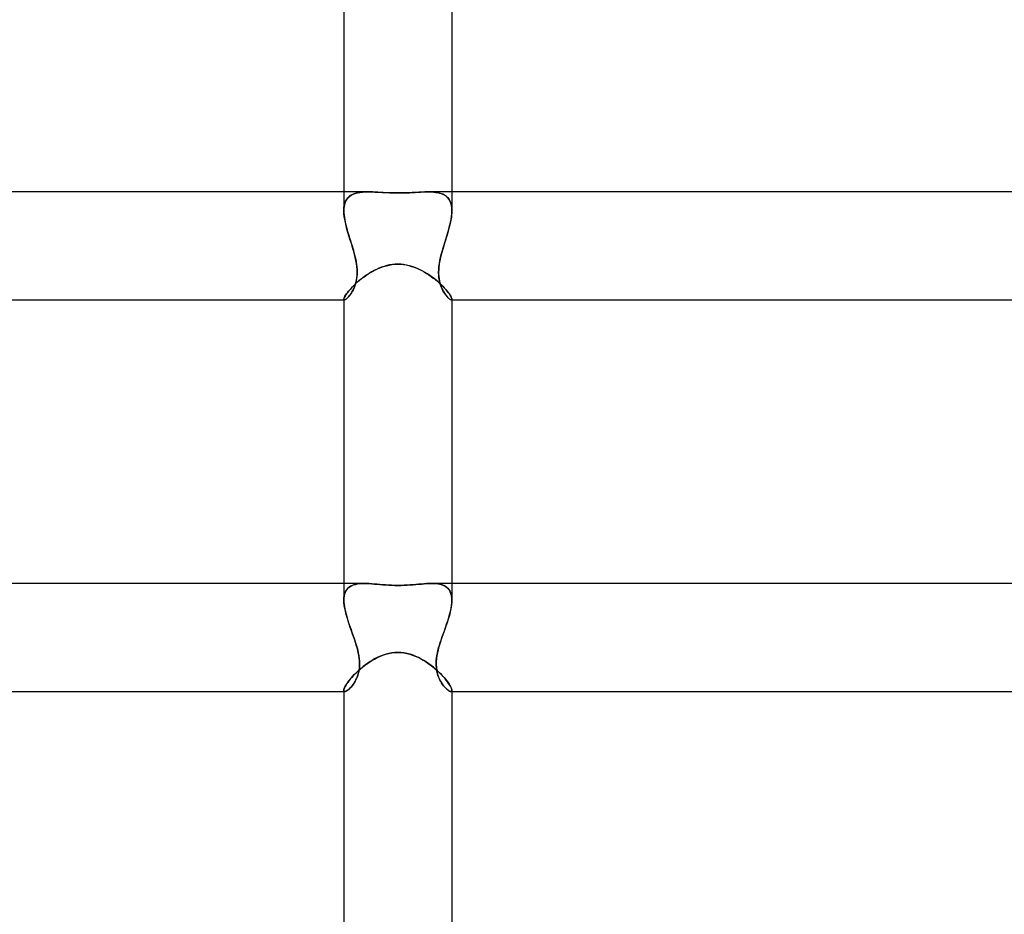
# Model space of a CAD drawing. Header units: millimetres. Extents: x -430 to 430, y -2 to 290.
# Tile 44 of 84: x -14 to 22, y 64 to 97. Entities that reach past the tile are written whole.
import ezdxf

# ---------------------------------------------------------------- set-up
doc = ezdxf.new("R2010")
doc.units = ezdxf.units.MM
doc.layers.add('HIDDEN', color=7, linetype='Continuous')
doc.layers.add('THICK', color=7, linetype='Continuous')

msp = doc.modelspace()

# ---------------------------------------------------------------- linework, layer by layer
at = {"layer": 'HIDDEN'}
for p, q in [((-2, 91), (-2, 90.306)), ((-1.895, 90.722), (-1.849, 90.782)), ((-1.845, 90.786), (-1.881, 90.742)), ((-1.849, 90.782), (-1.793, 90.834)), ((-1.804, 90.825), (-1.845, 90.786)), ((-1.759, 90.86), (-1.804, 90.825)), ((-1.793, 90.834), (-1.731, 90.878)), ((-1.71, 90.89), (-1.759, 90.86)), ((-1.731, 90.878), (-1.661, 90.914)), ((-1.656, 90.916), (-1.71, 90.89)), ((-1.661, 90.914), (-1.584, 90.943)), ((-1.599, 90.938), (-1.656, 90.916)), ((-1.538, 90.956), (-1.599, 90.938)), ((-1.584, 90.943), (-1.5, 90.965)), ((-1.474, 90.971), (-1.538, 90.956)), ((-1.5, 90.965), (-1.411, 90.981)), ((-1.407, 90.982), (-1.474, 90.971)), ((-1.411, 90.981), (-1.315, 90.992)), ((-1.337, 90.99), (-1.407, 90.982)), ((-1.263, 90.996), (-1.337, 90.99)), ((-1.315, 90.992), (-1.215, 90.998)), ((-1.188, 90.999), (-1.263, 90.996)), ((-1.215, 90.998), (-1.109, 91)), ((-1.109, 91), (-1.188, 90.999)), ((-1.021, 90.999), (-1.109, 91)), ((-0.93, 90.996), (-1.021, 90.999)), ((-0.837, 90.992), (-0.93, 90.996)), ((-0.74, 90.987), (-0.837, 90.992)), ((-0.642, 90.981), (-0.74, 90.987)), ((-0.54, 90.976), (-0.642, 90.981)), ((-0.425, 90.969), (-0.54, 90.976)), ((-0.297, 90.964), (-0.425, 90.969)), ((-0.155, 90.96), (-0.297, 90.964)), ((0, 90.958), (-0.155, 90.96)), ((0.134, 90.96), (0, 90.958)), ((0.266, 90.963), (0.134, 90.96)), ((0.396, 90.968), (0.266, 90.963)), ((0.524, 90.975), (0.396, 90.968)), ((0.65, 90.982), (0.524, 90.975)), ((0.771, 90.989), (0.65, 90.982)), ((0.888, 90.994), (0.771, 90.989)), ((1.001, 90.999), (0.888, 90.994)), ((1.11, 91), (1.001, 90.999)), ((1.109, 91), (1.188, 90.999)), ((1.215, 90.998), (1.11, 91)), ((1.188, 90.999), (1.263, 90.996)), ((1.316, 90.992), (1.215, 90.998)), ((1.263, 90.996), (1.337, 90.99)), ((1.411, 90.981), (1.316, 90.992)), ((1.337, 90.99), (1.407, 90.982)), ((1.407, 90.982), (1.474, 90.971)), ((1.501, 90.965), (1.411, 90.981)), ((1.474, 90.971), (1.538, 90.956)), ((1.584, 90.943), (1.501, 90.965)), ((1.538, 90.956), (1.599, 90.938)), ((1.661, 90.914), (1.584, 90.943)), ((1.599, 90.938), (1.656, 90.916)), ((1.656, 90.916), (1.71, 90.89)), ((1.731, 90.878), (1.661, 90.914)), ((1.71, 90.89), (1.759, 90.86)), ((1.794, 90.834), (1.731, 90.878)), ((1.759, 90.86), (1.804, 90.825)), ((1.849, 90.782), (1.794, 90.834)), ((1.804, 90.825), (1.845, 90.786)), ((1.845, 90.786), (1.881, 90.742)), ((1.895, 90.722), (1.849, 90.782)), ((2, 91), (2, 90.306)), ((-2, 90.305), (-1.996, 90.403)), ((-1.991, 90.452), (-1.998, 90.38)), ((-1.996, 90.403), (-1.984, 90.494)), ((-1.979, 90.519), (-1.991, 90.452)), ((-1.984, 90.494), (-1.963, 90.578)), ((-1.962, 90.582), (-1.979, 90.519)), ((-1.963, 90.578), (-1.934, 90.654)), ((-1.94, 90.64), (-1.962, 90.582)), ((-1.913, 90.694), (-1.94, 90.64)), ((-1.934, 90.654), (-1.895, 90.722)), ((-1.881, 90.742), (-1.913, 90.694)), ((1.881, 90.742), (1.913, 90.694)), ((1.934, 90.654), (1.895, 90.722)), ((1.913, 90.694), (1.94, 90.64)), ((1.963, 90.578), (1.934, 90.654)), ((1.94, 90.64), (1.962, 90.582)), ((1.962, 90.582), (1.979, 90.519)), ((1.984, 90.494), (1.963, 90.578)), ((1.979, 90.519), (1.991, 90.452)), ((1.996, 90.403), (1.984, 90.494)), ((1.991, 90.452), (1.998, 90.38)), ((2, 90.305), (1.996, 90.403)), ((-1.998, 90.38), (-2, 90.305)), ((-1.996, 90.201), (-2, 90.305)), ((-2, 90.305), (-1.998, 90.225)), ((-1.998, 90.225), (-1.991, 90.142)), ((-1.985, 90.092), (-1.996, 90.201)), ((-1.991, 90.142), (-1.98, 90.056)), ((-1.967, 89.979), (-1.985, 90.092)), ((-1.98, 90.056), (-1.965, 89.968)), ((1.98, 90.056), (1.965, 89.968)), ((1.967, 89.979), (1.985, 90.092)), ((1.991, 90.142), (1.98, 90.056)), ((1.985, 90.092), (1.996, 90.201)), ((1.998, 90.225), (1.991, 90.142)), ((1.996, 90.201), (2, 90.305)), ((1.998, 90.38), (2, 90.305)), ((2, 90.305), (1.998, 90.225)), ((-1.944, 89.863), (-1.967, 89.979)), ((-1.965, 89.968), (-1.947, 89.877)), ((-1.947, 89.877), (-1.926, 89.784)), ((-1.916, 89.743), (-1.944, 89.863)), ((-1.926, 89.784), (-1.903, 89.69)), ((-1.884, 89.621), (-1.916, 89.743)), ((-1.903, 89.69), (-1.877, 89.594)), ((1.903, 89.69), (1.877, 89.594)), ((1.884, 89.621), (1.916, 89.743)), ((1.926, 89.784), (1.903, 89.69)), ((1.916, 89.743), (1.944, 89.863)), ((1.947, 89.877), (1.926, 89.784)), ((1.944, 89.863), (1.967, 89.979)), ((1.965, 89.968), (1.947, 89.877)), ((-1.849, 89.498), (-1.884, 89.621)), ((-1.877, 89.594), (-1.849, 89.497)), ((-1.812, 89.374), (-1.849, 89.498)), ((-1.849, 89.497), (-1.819, 89.399)), ((-1.819, 89.399), (-1.789, 89.3)), ((-1.773, 89.249), (-1.812, 89.374)), ((1.773, 89.249), (1.812, 89.374)), ((1.819, 89.399), (1.789, 89.3)), ((1.812, 89.374), (1.849, 89.498)), ((1.849, 89.497), (1.819, 89.399)), ((1.849, 89.498), (1.884, 89.621)), ((1.877, 89.594), (1.849, 89.497)), ((-1.789, 89.3), (-1.758, 89.2)), ((-1.735, 89.124), (-1.773, 89.249)), ((-1.758, 89.2), (-1.727, 89.1)), ((-1.696, 89), (-1.735, 89.124)), ((-1.727, 89.1), (-1.696, 89)), ((-1.665, 88.894), (-1.696, 89)), ((-1.696, 89), (-1.672, 88.918)), ((1.665, 88.894), (1.696, 89)), ((1.696, 89), (1.672, 88.918)), ((1.696, 89), (1.735, 89.124)), ((1.727, 89.1), (1.696, 89)), ((1.758, 89.2), (1.727, 89.1)), ((1.735, 89.124), (1.773, 89.249)), ((1.789, 89.3), (1.758, 89.2)), ((-1.672, 88.918), (-1.648, 88.835)), ((-1.634, 88.787), (-1.665, 88.894)), ((-1.648, 88.835), (-1.625, 88.753)), ((-1.605, 88.679), (-1.634, 88.787)), ((-1.625, 88.753), (-1.602, 88.669)), ((-1.578, 88.57), (-1.605, 88.679)), ((-1.602, 88.669), (-1.581, 88.583)), ((-1.581, 88.583), (-1.562, 88.494)), ((1.581, 88.582), (1.562, 88.494)), ((1.578, 88.57), (1.605, 88.679)), ((1.602, 88.669), (1.581, 88.582)), ((1.625, 88.753), (1.602, 88.669)), ((1.605, 88.679), (1.634, 88.787)), ((1.648, 88.835), (1.625, 88.753)), ((1.634, 88.787), (1.665, 88.894)), ((1.672, 88.918), (1.648, 88.835)), ((-1.555, 88.459), (-1.578, 88.57)), ((-1.562, 88.494), (-1.545, 88.404)), ((-1.535, 88.348), (-1.555, 88.459)), ((-1.545, 88.404), (-1.53, 88.313)), ((-1.52, 88.237), (-1.535, 88.348)), ((-1.53, 88.313), (-1.519, 88.221)), ((-1.511, 88.127), (-1.52, 88.237)), ((-1.519, 88.221), (-1.511, 88.128)), ((-0.63, 88.2), (-0.529, 88.235)), ((-0.529, 88.235), (-0.425, 88.266)), ((-0.425, 88.266), (-0.32, 88.29)), ((-0.32, 88.29), (-0.213, 88.307)), ((-0.213, 88.307), (-0.107, 88.318)), ((-0.107, 88.318), (0, 88.321)), ((0, 88.321), (0.103, 88.318)), ((0.103, 88.318), (0.205, 88.308)), ((0.205, 88.308), (0.308, 88.292)), ((0.308, 88.292), (0.41, 88.269)), ((0.41, 88.269), (0.51, 88.241)), ((0.51, 88.241), (0.608, 88.208)), ((1.511, 88.127), (1.52, 88.237)), ((1.519, 88.22), (1.511, 88.127)), ((1.53, 88.312), (1.519, 88.22)), ((1.52, 88.237), (1.535, 88.348)), ((1.544, 88.404), (1.53, 88.312)), ((1.535, 88.348), (1.555, 88.459)), ((1.562, 88.494), (1.544, 88.404)), ((1.555, 88.459), (1.578, 88.57)), ((-1.516, 87.864), (-1.526, 87.781)), ((-1.521, 87.82), (-1.512, 87.919)), ((-1.51, 87.949), (-1.516, 87.864)), ((-1.512, 87.919), (-1.508, 88.021)), ((-1.511, 88.128), (-1.508, 88.037)), ((-1.508, 88.021), (-1.511, 88.127)), ((-1.508, 88.037), (-1.51, 87.949)), ((-1.342, 87.787), (-1.264, 87.846)), ((-1.264, 87.846), (-1.182, 87.905)), ((-1.182, 87.905), (-1.097, 87.961)), ((-1.097, 87.961), (-1.009, 88.015)), ((-1.009, 88.015), (-0.919, 88.067)), ((-0.919, 88.067), (-0.825, 88.115)), ((-0.825, 88.115), (-0.729, 88.16)), ((-0.729, 88.16), (-0.63, 88.2)), ((0.608, 88.208), (0.704, 88.17)), ((0.704, 88.17), (0.797, 88.128)), ((0.797, 88.128), (0.889, 88.083)), ((0.889, 88.083), (0.978, 88.033)), ((0.978, 88.033), (1.065, 87.981)), ((1.065, 87.981), (1.15, 87.926)), ((1.15, 87.926), (1.233, 87.869)), ((1.233, 87.869), (1.312, 87.81)), ((1.508, 88.021), (1.511, 88.127)), ((1.511, 88.127), (1.508, 88.036)), ((1.508, 88.036), (1.51, 87.948)), ((1.512, 87.919), (1.508, 88.021)), ((1.51, 87.948), (1.516, 87.863)), ((1.521, 87.82), (1.512, 87.919)), ((1.516, 87.863), (1.527, 87.78)), ((-1.734, 87.427), (-1.679, 87.485)), ((-1.679, 87.485), (-1.62, 87.544)), ((-1.637, 87.411), (-1.607, 87.481)), ((-1.605, 87.486), (-1.631, 87.423)), ((-1.62, 87.544), (-1.557, 87.605)), ((-1.607, 87.481), (-1.58, 87.556)), ((-1.581, 87.554), (-1.605, 87.486)), ((-1.559, 87.626), (-1.581, 87.554)), ((-1.58, 87.556), (-1.556, 87.638)), ((-1.541, 87.701), (-1.559, 87.626)), ((-1.557, 87.605), (-1.489, 87.666)), ((-1.556, 87.638), (-1.536, 87.726)), ((-1.526, 87.781), (-1.541, 87.701)), ((-1.536, 87.726), (-1.521, 87.82)), ((-1.489, 87.666), (-1.417, 87.727)), ((-1.417, 87.727), (-1.342, 87.787)), ((1.312, 87.81), (1.389, 87.75)), ((1.389, 87.75), (1.462, 87.688)), ((1.462, 87.688), (1.532, 87.627)), ((1.536, 87.726), (1.521, 87.82)), ((1.527, 87.78), (1.541, 87.7)), ((1.532, 87.627), (1.598, 87.565)), ((1.556, 87.638), (1.536, 87.726)), ((1.541, 87.7), (1.559, 87.625)), ((1.58, 87.556), (1.556, 87.638)), ((1.559, 87.625), (1.581, 87.553)), ((1.607, 87.481), (1.58, 87.556)), ((1.581, 87.553), (1.605, 87.485)), ((1.598, 87.565), (1.66, 87.505)), ((1.605, 87.485), (1.632, 87.422)), ((1.637, 87.411), (1.607, 87.481)), ((1.66, 87.505), (1.717, 87.445)), ((-1.977, 87.1), (-1.959, 87.135)), ((-1.959, 87.135), (-1.935, 87.175)), ((-1.935, 87.175), (-1.905, 87.219)), ((-1.905, 87.219), (-1.87, 87.266)), ((-1.87, 87.266), (-1.83, 87.318)), ((-1.813, 87.129), (-1.842, 87.096)), ((-1.831, 87.108), (-1.799, 87.145)), ((-1.83, 87.318), (-1.784, 87.371)), ((-1.782, 87.167), (-1.813, 87.129)), ((-1.799, 87.145), (-1.766, 87.188)), ((-1.784, 87.371), (-1.734, 87.427)), ((-1.751, 87.21), (-1.782, 87.167)), ((-1.766, 87.188), (-1.733, 87.236)), ((-1.72, 87.256), (-1.751, 87.21)), ((-1.733, 87.236), (-1.7, 87.289)), ((-1.689, 87.308), (-1.72, 87.256)), ((-1.7, 87.289), (-1.668, 87.347)), ((-1.66, 87.363), (-1.689, 87.308)), ((-1.668, 87.347), (-1.637, 87.411)), ((-1.631, 87.423), (-1.66, 87.363)), ((1.632, 87.422), (1.66, 87.362)), ((1.668, 87.347), (1.637, 87.411)), ((1.66, 87.362), (1.69, 87.307)), ((1.7, 87.289), (1.668, 87.347)), ((1.69, 87.307), (1.721, 87.255)), ((1.733, 87.236), (1.7, 87.289)), ((1.717, 87.445), (1.77, 87.388)), ((1.721, 87.255), (1.752, 87.209)), ((1.766, 87.188), (1.733, 87.236)), ((1.752, 87.209), (1.783, 87.166)), ((1.799, 87.145), (1.766, 87.188)), ((1.77, 87.388), (1.818, 87.332)), ((1.783, 87.166), (1.813, 87.128)), ((1.831, 87.108), (1.799, 87.145)), ((1.813, 87.128), (1.843, 87.095)), ((1.818, 87.332), (1.861, 87.279)), ((1.861, 87.279), (1.898, 87.229)), ((1.898, 87.229), (1.929, 87.183)), ((1.929, 87.183), (1.955, 87.141)), ((1.955, 87.141), (1.975, 87.104)), ((-2, 87.026), (-1.998, 87.045)), ((-2, 87.026), (-1.999, 87.018)), ((-1.999, 87.018), (-2, 87.026)), ((-2, 87), (-1.979, 87)), ((-1.999, 87.018), (-1.997, 87.011)), ((-1.997, 87.011), (-1.999, 87.018)), ((-1.998, 87.045), (-1.99, 87.07)), ((-1.997, 87.011), (-1.994, 87.006)), ((-1.994, 87.006), (-1.997, 87.011)), ((-1.994, 87.006), (-1.99, 87.003)), ((-1.99, 87.003), (-1.994, 87.006)), ((-1.99, 87.07), (-1.977, 87.1)), ((-1.99, 87.003), (-1.984, 87.001)), ((-1.984, 87.001), (-1.99, 87.003)), ((-1.984, 87.001), (-1.977, 87)), ((-1.978, 87), (-1.984, 87.001)), ((-1.962, 87.003), (-1.978, 87)), ((-1.977, 87), (-1.961, 87.003)), ((-1.943, 87.011), (-1.962, 87.003)), ((-1.961, 87.003), (-1.941, 87.013)), ((-1.921, 87.025), (-1.943, 87.011)), ((-1.941, 87.013), (-1.917, 87.028)), ((-1.897, 87.044), (-1.921, 87.025)), ((-1.917, 87.028), (-1.891, 87.049)), ((-1.871, 87.067), (-1.897, 87.044)), ((-1.891, 87.049), (-1.862, 87.076)), ((-1.842, 87.096), (-1.871, 87.067)), ((-1.862, 87.076), (-1.831, 87.108)), ((1.862, 87.076), (1.831, 87.108)), ((1.843, 87.095), (1.871, 87.067)), ((1.891, 87.049), (1.862, 87.076)), ((1.871, 87.067), (1.898, 87.043)), ((1.917, 87.028), (1.891, 87.049)), ((1.898, 87.043), (1.922, 87.025)), ((1.941, 87.013), (1.917, 87.028)), ((1.922, 87.025), (1.944, 87.011)), ((1.961, 87.003), (1.941, 87.013)), ((1.944, 87.011), (1.963, 87.003)), ((1.977, 87), (1.961, 87.003)), ((1.963, 87.003), (1.978, 87)), ((1.975, 87.104), (1.989, 87.073)), ((1.984, 87.001), (1.977, 87)), ((1.978, 87), (1.984, 87.001)), ((1.979, 87), (2, 87)), ((1.99, 87.003), (1.984, 87.001)), ((1.984, 87.001), (1.99, 87.003)), ((1.989, 87.073), (1.997, 87.046)), ((1.994, 87.006), (1.99, 87.003)), ((1.99, 87.003), (1.994, 87.006)), ((1.997, 87.011), (1.994, 87.006)), ((1.994, 87.006), (1.997, 87.011)), ((1.997, 87.046), (2, 87.026)), ((1.999, 87.018), (1.997, 87.011)), ((1.997, 87.011), (1.999, 87.018)), ((2, 87.026), (1.999, 87.018)), ((1.999, 87.018), (2, 87.026)), ((-2, 76.5), (-2, 75.882)), ((-1.966, 76.126), (-1.94, 76.194)), ((-1.923, 76.226), (-1.951, 76.168)), ((-1.94, 76.194), (-1.907, 76.254)), ((-1.889, 76.279), (-1.923, 76.226)), ((-1.907, 76.254), (-1.866, 76.306)), ((-1.848, 76.325), (-1.889, 76.279)), ((-1.866, 76.306), (-1.818, 76.352)), ((-1.802, 76.365), (-1.848, 76.325)), ((-1.818, 76.352), (-1.764, 76.391)), ((-1.75, 76.399), (-1.802, 76.365)), ((-1.764, 76.391), (-1.705, 76.423)), ((-1.692, 76.428), (-1.75, 76.399)), ((-1.705, 76.423), (-1.639, 76.448)), ((-1.628, 76.452), (-1.692, 76.428)), ((-1.639, 76.448), (-1.569, 76.468)), ((-1.56, 76.47), (-1.628, 76.452)), ((-1.569, 76.468), (-1.494, 76.483)), ((-1.487, 76.484), (-1.56, 76.47)), ((-1.494, 76.483), (-1.414, 76.493)), ((-1.41, 76.493), (-1.487, 76.484)), ((-1.414, 76.493), (-1.331, 76.498)), ((-1.329, 76.498), (-1.41, 76.493)), ((-1.331, 76.498), (-1.243, 76.5)), ((-1.244, 76.5), (-1.329, 76.498)), ((-1.155, 76.499), (-1.244, 76.5)), ((-1.063, 76.494), (-1.155, 76.499)), ((-0.968, 76.488), (-1.063, 76.494)), ((-0.87, 76.48), (-0.968, 76.488)), ((-0.769, 76.472), (-0.87, 76.48)), ((-0.666, 76.462), (-0.769, 76.472)), ((-0.56, 76.453), (-0.666, 76.462)), ((-0.452, 76.445), (-0.56, 76.453)), ((-0.342, 76.438), (-0.452, 76.445)), ((-0.23, 76.432), (-0.342, 76.438)), ((-0.116, 76.428), (-0.23, 76.432)), ((0, 76.427), (-0.116, 76.428)), ((0.115, 76.428), (0, 76.427)), ((0.228, 76.432), (0.115, 76.428)), ((0.339, 76.437), (0.228, 76.432)), ((0.449, 76.445), (0.339, 76.437)), ((0.558, 76.453), (0.449, 76.445)), ((0.664, 76.462), (0.558, 76.453)), ((0.768, 76.472), (0.664, 76.462)), ((0.869, 76.48), (0.768, 76.472)), ((0.967, 76.488), (0.869, 76.48)), ((1.062, 76.494), (0.967, 76.488)), ((1.154, 76.498), (1.062, 76.494)), ((1.243, 76.5), (1.154, 76.498)), ((1.331, 76.498), (1.243, 76.5)), ((1.244, 76.5), (1.329, 76.498)), ((1.329, 76.498), (1.41, 76.493)), ((1.414, 76.493), (1.331, 76.498)), ((1.41, 76.493), (1.487, 76.484)), ((1.494, 76.483), (1.414, 76.493)), ((1.487, 76.484), (1.56, 76.47)), ((1.569, 76.468), (1.494, 76.483)), ((1.56, 76.47), (1.628, 76.452)), ((1.639, 76.448), (1.569, 76.468)), ((1.628, 76.452), (1.692, 76.428)), ((1.705, 76.423), (1.639, 76.448)), ((1.692, 76.428), (1.75, 76.399)), ((1.764, 76.391), (1.705, 76.423)), ((1.75, 76.399), (1.802, 76.365)), ((1.818, 76.352), (1.764, 76.391)), ((1.802, 76.365), (1.848, 76.325)), ((1.866, 76.306), (1.818, 76.352)), ((1.848, 76.325), (1.889, 76.279)), ((1.907, 76.254), (1.866, 76.306)), ((1.889, 76.279), (1.923, 76.226)), ((1.94, 76.194), (1.907, 76.254)), ((1.923, 76.226), (1.951, 76.168)), ((1.966, 76.126), (1.94, 76.194)), ((2, 76.5), (2, 75.882)), ((-2, 75.882), (-1.996, 75.97)), ((-1.997, 75.96), (-2, 75.881)), ((-1.996, 75.786), (-2, 75.882)), ((-2, 75.881), (-1.997, 75.802)), ((-1.988, 76.035), (-1.997, 75.96)), ((-1.996, 75.97), (-1.985, 76.051)), ((-1.973, 76.104), (-1.988, 76.035)), ((-1.985, 76.051), (-1.966, 76.126)), ((-1.951, 76.168), (-1.973, 76.104)), ((1.951, 76.168), (1.973, 76.104)), ((1.985, 76.051), (1.966, 76.126)), ((1.973, 76.104), (1.988, 76.035)), ((1.996, 75.97), (1.985, 76.051)), ((1.988, 76.035), (1.997, 75.96)), ((2, 75.882), (1.996, 75.97)), ((1.996, 75.786), (2, 75.882)), ((1.997, 75.96), (2, 75.881)), ((2, 75.881), (1.997, 75.802)), ((-1.997, 75.802), (-1.99, 75.72)), ((-1.985, 75.685), (-1.996, 75.786)), ((-1.99, 75.72), (-1.978, 75.634)), ((-1.968, 75.579), (-1.985, 75.685)), ((-1.978, 75.634), (-1.962, 75.546)), ((-1.945, 75.469), (-1.968, 75.579)), ((-1.962, 75.546), (-1.942, 75.456)), ((-1.916, 75.355), (-1.945, 75.469)), ((-1.942, 75.456), (-1.919, 75.365)), ((1.916, 75.355), (1.945, 75.469)), ((1.942, 75.456), (1.919, 75.365)), ((1.962, 75.546), (1.942, 75.456)), ((1.945, 75.469), (1.968, 75.579)), ((1.978, 75.634), (1.962, 75.546)), ((1.968, 75.579), (1.985, 75.685)), ((1.99, 75.72), (1.978, 75.634)), ((1.985, 75.685), (1.996, 75.786)), ((1.997, 75.802), (1.99, 75.72)), ((-1.919, 75.365), (-1.893, 75.271)), ((-1.883, 75.238), (-1.916, 75.355)), ((-1.893, 75.271), (-1.864, 75.177)), ((-1.846, 75.119), (-1.883, 75.238)), ((-1.864, 75.177), (-1.834, 75.081)), ((-1.806, 74.998), (-1.846, 75.119)), ((1.806, 74.998), (1.846, 75.119)), ((1.864, 75.177), (1.834, 75.081)), ((1.846, 75.119), (1.883, 75.238)), ((1.893, 75.271), (1.864, 75.177)), ((1.883, 75.238), (1.916, 75.355)), ((1.919, 75.365), (1.893, 75.271)), ((-1.834, 75.081), (-1.801, 74.985)), ((-1.763, 74.875), (-1.806, 74.998)), ((-1.801, 74.985), (-1.768, 74.888)), ((-1.768, 74.888), (-1.734, 74.79)), ((-1.72, 74.751), (-1.763, 74.875)), ((-1.734, 74.79), (-1.699, 74.693)), ((-1.676, 74.626), (-1.72, 74.751)), ((1.676, 74.626), (1.72, 74.751)), ((1.734, 74.79), (1.699, 74.693)), ((1.72, 74.751), (1.763, 74.875)), ((1.768, 74.888), (1.734, 74.79)), ((1.763, 74.875), (1.806, 74.998)), ((1.801, 74.985), (1.768, 74.888)), ((1.834, 75.081), (1.801, 74.985)), ((-1.699, 74.693), (-1.665, 74.596)), ((-1.631, 74.5), (-1.676, 74.626)), ((-1.665, 74.596), (-1.631, 74.5)), ((-1.599, 74.404), (-1.631, 74.5)), ((-1.631, 74.5), (-1.605, 74.422)), ((-1.605, 74.422), (-1.579, 74.345)), ((-1.568, 74.309), (-1.599, 74.404)), ((1.568, 74.309), (1.599, 74.405)), ((1.605, 74.422), (1.579, 74.345)), ((1.599, 74.405), (1.631, 74.5)), ((1.631, 74.5), (1.605, 74.422)), ((1.631, 74.5), (1.676, 74.626)), ((1.665, 74.596), (1.631, 74.5)), ((1.699, 74.693), (1.665, 74.596)), ((-1.579, 74.345), (-1.555, 74.268)), ((-1.538, 74.213), (-1.568, 74.309)), ((-1.555, 74.268), (-1.532, 74.191)), ((-1.51, 74.117), (-1.538, 74.213)), ((-1.532, 74.191), (-1.509, 74.112)), ((-1.485, 74.021), (-1.51, 74.117)), ((-1.509, 74.112), (-1.486, 74.025)), ((-1.486, 74.025), (-1.464, 73.929)), ((-1.464, 73.926), (-1.485, 74.021)), ((1.486, 74.025), (1.464, 73.929)), ((1.464, 73.926), (1.485, 74.021)), ((1.485, 74.021), (1.51, 74.117)), ((1.509, 74.112), (1.486, 74.025)), ((1.532, 74.191), (1.509, 74.112)), ((1.51, 74.117), (1.538, 74.213)), ((1.555, 74.268), (1.532, 74.191)), ((1.538, 74.213), (1.568, 74.309)), ((1.579, 74.345), (1.555, 74.268)), ((-1.464, 73.929), (-1.445, 73.826)), ((-1.446, 73.831), (-1.464, 73.926)), ((-1.432, 73.737), (-1.446, 73.831)), ((-1.445, 73.826), (-1.429, 73.718)), ((-1.422, 73.644), (-1.432, 73.737)), ((-1.429, 73.718), (-1.42, 73.606)), ((-1.418, 73.553), (-1.422, 73.644)), ((-1.055, 73.589), (-0.962, 73.647)), ((-0.962, 73.647), (-0.867, 73.702)), ((-0.867, 73.702), (-0.768, 73.754)), ((-0.768, 73.754), (-0.666, 73.802)), ((-0.666, 73.802), (-0.56, 73.844)), ((-0.56, 73.844), (-0.451, 73.88)), ((-0.451, 73.88), (-0.34, 73.909)), ((-0.34, 73.909), (-0.226, 73.931)), ((-0.226, 73.931), (-0.113, 73.944)), ((-0.113, 73.944), (0, 73.948)), ((0, 73.948), (0.11, 73.944)), ((0.11, 73.944), (0.22, 73.932)), ((0.22, 73.932), (0.329, 73.912)), ((0.329, 73.912), (0.437, 73.884)), ((0.437, 73.884), (0.542, 73.85)), ((0.542, 73.85), (0.644, 73.811)), ((0.644, 73.811), (0.744, 73.766)), ((0.744, 73.766), (0.84, 73.717)), ((0.84, 73.717), (0.934, 73.664)), ((0.934, 73.664), (1.025, 73.608)), ((1.418, 73.553), (1.422, 73.645)), ((1.429, 73.718), (1.42, 73.606)), ((1.422, 73.645), (1.432, 73.738)), ((1.445, 73.826), (1.429, 73.718)), ((1.432, 73.738), (1.446, 73.831)), ((1.464, 73.929), (1.445, 73.826)), ((1.446, 73.831), (1.464, 73.926)), ((-1.472, 73.261), (-1.395, 73.329)), ((-1.437, 73.292), (-1.456, 73.198)), ((-1.452, 73.214), (-1.436, 73.294)), ((-1.424, 73.392), (-1.437, 73.292)), ((-1.436, 73.294), (-1.425, 73.378)), ((-1.425, 73.378), (-1.419, 73.464)), ((-1.418, 73.497), (-1.424, 73.392)), ((-1.42, 73.606), (-1.418, 73.497)), ((-1.419, 73.464), (-1.418, 73.553)), ((-1.395, 73.329), (-1.315, 73.397)), ((-1.315, 73.397), (-1.232, 73.463)), ((-1.232, 73.463), (-1.145, 73.527)), ((-1.145, 73.527), (-1.055, 73.589)), ((1.025, 73.608), (1.114, 73.548)), ((1.114, 73.548), (1.201, 73.486)), ((1.201, 73.486), (1.284, 73.421)), ((1.284, 73.421), (1.365, 73.355)), ((1.365, 73.355), (1.442, 73.288)), ((1.42, 73.606), (1.418, 73.497)), ((1.419, 73.464), (1.418, 73.553)), ((1.418, 73.497), (1.424, 73.392)), ((1.425, 73.378), (1.419, 73.464)), ((1.424, 73.392), (1.437, 73.292)), ((1.436, 73.295), (1.425, 73.378)), ((1.452, 73.214), (1.436, 73.295)), ((1.437, 73.292), (1.456, 73.198)), ((1.442, 73.288), (1.515, 73.22)), ((-1.838, 72.862), (-1.789, 72.925)), ((-1.789, 72.925), (-1.735, 72.989)), ((-1.735, 72.989), (-1.676, 73.056)), ((-1.676, 73.056), (-1.613, 73.124)), ((-1.613, 73.124), (-1.544, 73.192)), ((-1.586, 72.87), (-1.554, 72.931)), ((-1.543, 72.952), (-1.579, 72.883)), ((-1.554, 72.931), (-1.524, 72.995)), ((-1.544, 73.192), (-1.472, 73.261)), ((-1.51, 73.028), (-1.543, 72.952)), ((-1.524, 72.995), (-1.497, 73.064)), ((-1.481, 73.11), (-1.51, 73.028)), ((-1.497, 73.064), (-1.472, 73.137)), ((-1.456, 73.198), (-1.481, 73.11)), ((-1.472, 73.137), (-1.452, 73.214)), ((1.472, 73.137), (1.452, 73.214)), ((1.456, 73.198), (1.481, 73.11)), ((1.496, 73.065), (1.472, 73.137)), ((1.481, 73.11), (1.51, 73.028)), ((1.524, 72.996), (1.496, 73.065)), ((1.51, 73.028), (1.543, 72.952)), ((1.515, 73.22), (1.584, 73.153)), ((1.554, 72.931), (1.524, 72.996)), ((1.543, 72.952), (1.579, 72.883)), ((1.586, 72.871), (1.554, 72.931)), ((1.584, 73.153), (1.649, 73.086)), ((1.649, 73.086), (1.709, 73.02)), ((1.709, 73.02), (1.763, 72.956)), ((1.763, 72.956), (1.813, 72.894)), ((-2, 72.545), (-1.997, 72.573)), ((-1.999, 72.531), (-2, 72.545)), ((-2, 72.544), (-1.999, 72.531)), ((-1.997, 72.573), (-1.987, 72.608)), ((-1.987, 72.608), (-1.97, 72.649)), ((-1.97, 72.649), (-1.947, 72.695)), ((-1.947, 72.695), (-1.917, 72.747)), ((-1.917, 72.747), (-1.88, 72.802)), ((-1.889, 72.526), (-1.86, 72.545)), ((-1.88, 72.802), (-1.838, 72.862)), ((-1.846, 72.556), (-1.879, 72.532)), ((-1.86, 72.545), (-1.828, 72.57)), ((-1.809, 72.586), (-1.846, 72.556)), ((-1.828, 72.57), (-1.795, 72.599)), ((-1.772, 72.621), (-1.809, 72.586)), ((-1.795, 72.599), (-1.76, 72.633)), ((-1.733, 72.663), (-1.772, 72.621)), ((-1.76, 72.633), (-1.725, 72.672)), ((-1.693, 72.71), (-1.733, 72.663)), ((-1.725, 72.672), (-1.69, 72.715)), ((-1.654, 72.762), (-1.693, 72.71)), ((-1.69, 72.715), (-1.654, 72.762)), ((-1.616, 72.82), (-1.654, 72.762)), ((-1.654, 72.762), (-1.62, 72.814)), ((-1.62, 72.814), (-1.586, 72.87)), ((-1.579, 72.883), (-1.616, 72.82)), ((1.579, 72.883), (1.616, 72.82)), ((1.619, 72.815), (1.586, 72.871)), ((1.616, 72.82), (1.654, 72.762)), ((1.654, 72.763), (1.619, 72.815)), ((1.689, 72.715), (1.654, 72.763)), ((1.654, 72.762), (1.693, 72.71)), ((1.725, 72.672), (1.689, 72.715)), ((1.693, 72.71), (1.733, 72.663)), ((1.76, 72.634), (1.725, 72.672)), ((1.733, 72.663), (1.772, 72.621)), ((1.794, 72.599), (1.76, 72.634)), ((1.772, 72.621), (1.809, 72.586)), ((1.828, 72.57), (1.794, 72.599)), ((1.809, 72.586), (1.846, 72.556)), ((1.813, 72.894), (1.857, 72.835)), ((1.859, 72.546), (1.828, 72.57)), ((1.846, 72.556), (1.879, 72.532)), ((1.857, 72.835), (1.896, 72.78)), ((1.889, 72.526), (1.859, 72.546)), ((1.896, 72.78), (1.928, 72.728)), ((1.928, 72.728), (1.954, 72.681)), ((1.954, 72.681), (1.975, 72.639)), ((1.975, 72.639), (1.989, 72.602)), ((1.989, 72.602), (1.997, 72.57)), ((1.997, 72.57), (2, 72.544)), ((1.999, 72.531), (2, 72.545)), ((2, 72.544), (1.999, 72.531)), ((-2, 72.5), (-1.962, 72.5)), ((-1.999, 72.531), (-1.995, 72.519)), ((-1.995, 72.52), (-1.999, 72.531)), ((-1.99, 72.511), (-1.995, 72.52)), ((-1.995, 72.519), (-1.989, 72.511)), ((-1.982, 72.505), (-1.99, 72.511)), ((-1.989, 72.511), (-1.982, 72.504)), ((-1.972, 72.501), (-1.982, 72.505)), ((-1.982, 72.504), (-1.972, 72.501)), ((-1.972, 72.501), (-1.96, 72.5)), ((-1.96, 72.5), (-1.972, 72.501)), ((-1.937, 72.504), (-1.96, 72.5)), ((-1.96, 72.5), (-1.94, 72.503)), ((-1.94, 72.503), (-1.916, 72.512)), ((-1.91, 72.515), (-1.937, 72.504)), ((-1.916, 72.512), (-1.889, 72.526)), ((-1.879, 72.532), (-1.91, 72.515)), ((1.879, 72.532), (1.91, 72.515)), ((1.916, 72.512), (1.889, 72.526)), ((1.91, 72.515), (1.937, 72.504)), ((1.94, 72.503), (1.916, 72.512)), ((1.937, 72.504), (1.96, 72.5)), ((1.96, 72.5), (1.94, 72.503)), ((1.972, 72.501), (1.96, 72.5)), ((1.96, 72.5), (1.972, 72.501)), ((1.962, 72.5), (2, 72.5)), ((1.972, 72.501), (1.982, 72.505)), ((1.982, 72.504), (1.972, 72.501)), ((1.989, 72.511), (1.982, 72.504)), ((1.982, 72.505), (1.99, 72.511)), ((1.995, 72.519), (1.989, 72.511)), ((1.99, 72.511), (1.995, 72.52)), ((1.999, 72.531), (1.995, 72.519)), ((1.995, 72.52), (1.999, 72.531))]:
    msp.add_line(p, q, dxfattribs=at)
at = {"layer": 'THICK'}
for p, q in [((-2, 101.512), (-2, 91)), ((2, 101.512), (2, 91)), ((-1.109, 91), (-238.924, 91)), ((-1.109, 91), (-0.987, 90.998)), ((-0.987, 90.998), (-0.859, 90.993)), ((-0.859, 90.993), (-0.726, 90.986)), ((-0.726, 90.986), (-0.587, 90.978)), ((-0.587, 90.978), (-0.444, 90.971)), ((-0.444, 90.971), (-0.299, 90.964)), ((-0.299, 90.964), (-0.15, 90.96)), ((-0.15, 90.96), (0, 90.958)), ((0, 90.958), (0.155, 90.96)), ((0.155, 90.96), (0.297, 90.964)), ((0.297, 90.964), (0.425, 90.969)), ((0.425, 90.969), (0.54, 90.976)), ((0.54, 90.976), (0.642, 90.981)), ((0.642, 90.981), (0.74, 90.987)), ((0.74, 90.987), (0.837, 90.992)), ((0.837, 90.992), (0.93, 90.996)), ((0.93, 90.996), (1.021, 90.999)), ((1.021, 90.999), (1.109, 91)), ((238.924, 91), (1.109, 91)), ((-0.51, 88.241), (-0.608, 88.208)), ((-0.41, 88.269), (-0.51, 88.241)), ((-0.308, 88.292), (-0.41, 88.269)), ((-0.205, 88.308), (-0.308, 88.292)), ((-0.103, 88.318), (-0.205, 88.308)), ((0, 88.321), (-0.103, 88.318)), ((0.107, 88.318), (0, 88.321)), ((0.213, 88.307), (0.107, 88.318)), ((0.32, 88.29), (0.213, 88.307)), ((0.425, 88.266), (0.32, 88.29)), ((0.529, 88.235), (0.425, 88.266)), ((0.63, 88.2), (0.529, 88.235)), ((-1.233, 87.869), (-1.312, 87.81)), ((-1.15, 87.926), (-1.233, 87.869)), ((-1.065, 87.981), (-1.15, 87.926)), ((-0.978, 88.033), (-1.065, 87.981)), ((-0.889, 88.083), (-0.978, 88.033)), ((-0.797, 88.128), (-0.889, 88.083)), ((-0.704, 88.17), (-0.797, 88.128)), ((-0.608, 88.208), (-0.704, 88.17)), ((0.729, 88.16), (0.63, 88.2)), ((0.825, 88.115), (0.729, 88.16)), ((0.919, 88.067), (0.825, 88.115)), ((1.009, 88.015), (0.919, 88.067)), ((1.097, 87.961), (1.009, 88.015)), ((1.182, 87.905), (1.097, 87.961)), ((1.264, 87.846), (1.182, 87.905)), ((1.342, 87.787), (1.264, 87.846)), ((-1.66, 87.505), (-1.717, 87.445)), ((-1.598, 87.565), (-1.66, 87.505)), ((-1.532, 87.627), (-1.598, 87.565)), ((-1.462, 87.688), (-1.532, 87.627)), ((-1.389, 87.75), (-1.462, 87.688)), ((-1.312, 87.81), (-1.389, 87.75)), ((1.417, 87.727), (1.342, 87.787)), ((1.489, 87.666), (1.417, 87.727)), ((1.557, 87.605), (1.489, 87.666)), ((1.62, 87.544), (1.557, 87.605)), ((1.679, 87.485), (1.62, 87.544)), ((1.734, 87.427), (1.679, 87.485)), ((-1.955, 87.141), (-1.975, 87.104)), ((-1.929, 87.183), (-1.955, 87.141)), ((-1.898, 87.229), (-1.929, 87.183)), ((-1.861, 87.279), (-1.898, 87.229)), ((-1.818, 87.332), (-1.861, 87.279)), ((-1.77, 87.388), (-1.818, 87.332)), ((-1.717, 87.445), (-1.77, 87.388)), ((1.784, 87.371), (1.734, 87.427)), ((1.83, 87.318), (1.784, 87.371)), ((1.87, 87.266), (1.83, 87.318)), ((1.905, 87.219), (1.87, 87.266)), ((1.935, 87.175), (1.905, 87.219)), ((1.959, 87.135), (1.935, 87.175)), ((1.977, 87.1), (1.959, 87.135)), ((-238.306, 87), (-2, 87)), ((-1.997, 87.046), (-2, 87.026)), ((-2, 87.026), (-2, 76.5)), ((-1.989, 87.073), (-1.997, 87.046)), ((-1.975, 87.104), (-1.989, 87.073)), ((1.99, 87.07), (1.977, 87.1)), ((1.998, 87.045), (1.99, 87.07)), ((2, 87.026), (1.998, 87.045)), ((2, 87.026), (2, 76.5)), ((2, 87), (238.306, 87)), ((-1.243, 76.5), (-244.485, 76.5)), ((-1.243, 76.5), (-1.154, 76.498)), ((-1.154, 76.498), (-1.062, 76.494)), ((-1.062, 76.494), (-0.967, 76.488)), ((-0.967, 76.488), (-0.869, 76.48)), ((-0.869, 76.48), (-0.768, 76.472)), ((-0.768, 76.472), (-0.664, 76.462)), ((-0.664, 76.462), (-0.558, 76.453)), ((-0.558, 76.453), (-0.449, 76.445)), ((-0.449, 76.445), (-0.339, 76.437)), ((-0.339, 76.437), (-0.228, 76.432)), ((-0.228, 76.432), (-0.115, 76.428)), ((-0.115, 76.428), (0, 76.427)), ((0, 76.427), (0.116, 76.428)), ((0.116, 76.428), (0.23, 76.432)), ((0.23, 76.432), (0.342, 76.438)), ((0.342, 76.438), (0.452, 76.445)), ((0.452, 76.445), (0.56, 76.453)), ((0.56, 76.453), (0.666, 76.462)), ((0.666, 76.462), (0.769, 76.472)), ((0.769, 76.472), (0.87, 76.48)), ((0.87, 76.48), (0.968, 76.488)), ((0.968, 76.488), (1.063, 76.494)), ((1.063, 76.494), (1.155, 76.499)), ((1.155, 76.499), (1.244, 76.5)), ((244.485, 76.5), (1.243, 76.5)), ((-0.934, 73.664), (-1.025, 73.608)), ((-0.84, 73.717), (-0.934, 73.664)), ((-0.744, 73.766), (-0.84, 73.717)), ((-0.644, 73.811), (-0.744, 73.766)), ((-0.542, 73.85), (-0.644, 73.811)), ((-0.437, 73.884), (-0.542, 73.85)), ((-0.329, 73.912), (-0.437, 73.884)), ((-0.22, 73.932), (-0.329, 73.912)), ((-0.11, 73.944), (-0.22, 73.932)), ((0, 73.948), (-0.11, 73.944)), ((0.113, 73.944), (0, 73.948)), ((0.226, 73.931), (0.113, 73.944)), ((0.34, 73.909), (0.226, 73.931)), ((0.451, 73.88), (0.34, 73.909)), ((0.56, 73.844), (0.451, 73.88)), ((0.666, 73.802), (0.56, 73.844)), ((0.768, 73.754), (0.666, 73.802)), ((0.867, 73.702), (0.768, 73.754)), ((0.962, 73.647), (0.867, 73.702)), ((1.055, 73.589), (0.962, 73.647)), ((-1.442, 73.288), (-1.515, 73.22)), ((-1.365, 73.355), (-1.442, 73.288)), ((-1.284, 73.421), (-1.365, 73.355)), ((-1.201, 73.486), (-1.284, 73.421)), ((-1.114, 73.548), (-1.201, 73.486)), ((-1.025, 73.608), (-1.114, 73.548)), ((1.145, 73.527), (1.055, 73.589)), ((1.232, 73.463), (1.145, 73.527)), ((1.315, 73.397), (1.232, 73.463)), ((1.395, 73.329), (1.315, 73.397)), ((1.472, 73.261), (1.395, 73.329)), ((-1.763, 72.956), (-1.813, 72.894)), ((-1.709, 73.02), (-1.763, 72.956)), ((-1.649, 73.086), (-1.709, 73.02)), ((-1.584, 73.153), (-1.649, 73.086)), ((-1.515, 73.22), (-1.584, 73.153)), ((1.544, 73.192), (1.472, 73.261)), ((1.613, 73.124), (1.544, 73.192)), ((1.676, 73.056), (1.613, 73.124)), ((1.735, 72.989), (1.676, 73.056)), ((1.789, 72.925), (1.735, 72.989)), ((1.838, 72.862), (1.789, 72.925)), ((-1.997, 72.57), (-2, 72.544)), ((-2, 72.545), (-2, 62)), ((-1.989, 72.602), (-1.997, 72.57)), ((-1.975, 72.639), (-1.989, 72.602)), ((-1.954, 72.681), (-1.975, 72.639)), ((-1.928, 72.728), (-1.954, 72.681)), ((-1.896, 72.78), (-1.928, 72.728)), ((-1.857, 72.835), (-1.896, 72.78)), ((-1.813, 72.894), (-1.857, 72.835)), ((1.88, 72.802), (1.838, 72.862)), ((1.917, 72.747), (1.88, 72.802)), ((1.947, 72.695), (1.917, 72.747)), ((1.97, 72.649), (1.947, 72.695)), ((1.987, 72.608), (1.97, 72.649)), ((1.997, 72.573), (1.987, 72.608)), ((2, 72.545), (1.997, 72.573)), ((2, 72.545), (2, 62)), ((-243.975, 72.5), (-2, 72.5)), ((2, 72.5), (243.975, 72.5))]:
    msp.add_line(p, q, dxfattribs=at)

doc.saveas('drawing.dxf')
